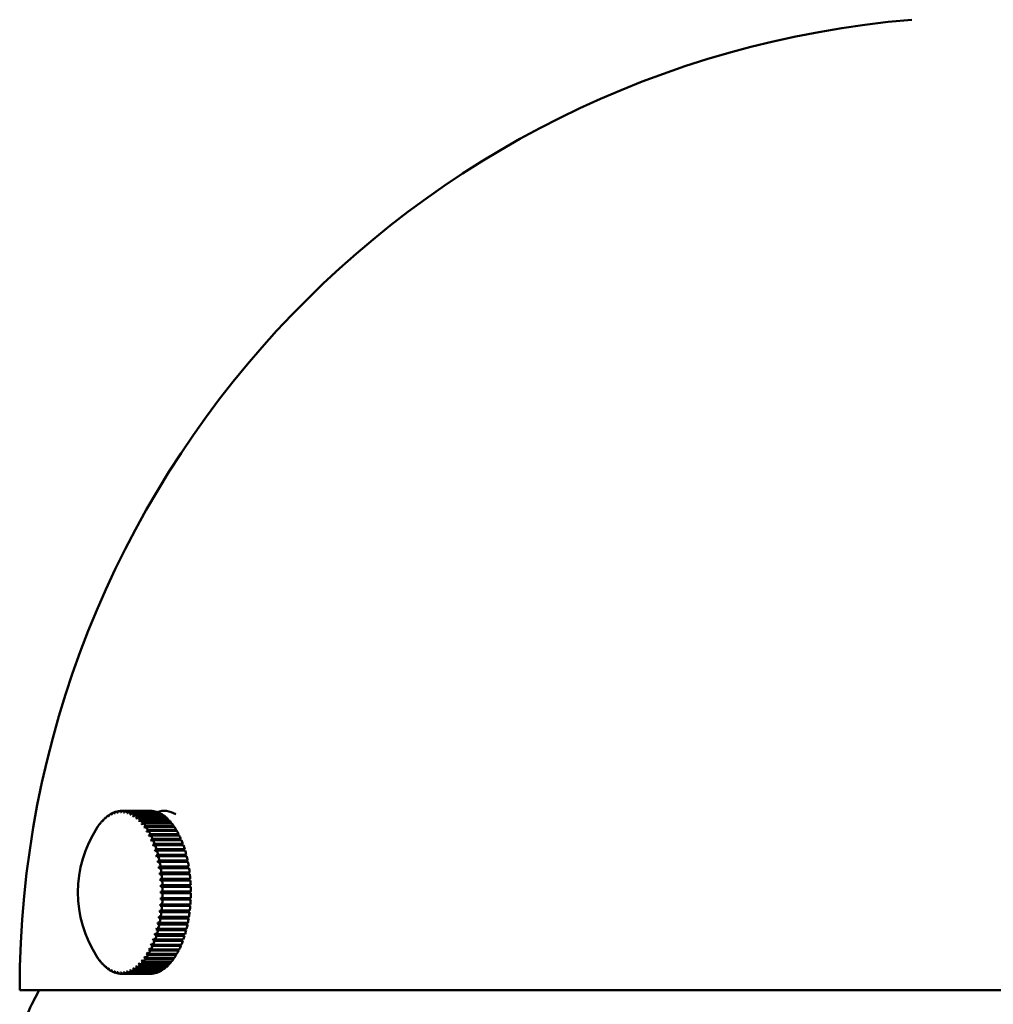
# Model space of a CAD drawing. Header units: millimetres. Extents: x 849 to 4035, y 828 to 3843.
# Tile 1 of 121: x 1104 to 1164, y 1245 to 1306. Entities that reach past the tile are written whole.
import ezdxf

# ---------------------------------------------------------------- set-up
doc = ezdxf.new("R2010")
doc.units = ezdxf.units.MM
doc.header["$LTSCALE"] = 15
doc.layers.add('Widoczne (ISO)', color=7, linetype='Continuous', lineweight=50)

msp = doc.modelspace()

# ---------------------------------------------------------------- linework, layer by layer
at = {"layer": 'Widoczne (ISO)'}
for p, q in [((1109.693, 1256.664), (1109.714, 1256.664)), ((1109.877, 1256.803), (1109.903, 1256.803)), ((1110.065, 1256.913), (1110.097, 1256.913)), ((1110.258, 1256.993), (1110.295, 1256.993)), ((1110.452, 1257.042), (1110.496, 1257.042)), ((1110.648, 1257.061), (1112.38, 1257.061)), ((1112.43, 1257.061), (1110.698, 1257.061)), ((1110.845, 1257.049), (1112.577, 1257.049)), ((1112.626, 1257.041), (1110.894, 1257.041)), ((1111.04, 1257.006), (1112.772, 1257.006)), ((1112.821, 1256.991), (1111.089, 1256.991)), ((1111.192, 1256.836), (1111.211, 1256.836)), ((1111.233, 1256.933), (1112.965, 1256.933)), ((1113.013, 1256.91), (1111.281, 1256.91)), ((1111.369, 1256.735), (1111.404, 1256.735)), ((1111.422, 1256.83), (1113.154, 1256.83)), ((1113.202, 1256.799), (1111.469, 1256.799)), ((1111.544, 1256.605), (1111.594, 1256.605)), ((1111.607, 1256.697), (1113.339, 1256.697)), ((1113.385, 1256.659), (1111.653, 1256.659)), ((1112.38, 1257.061), (1112.38, 1257.061)), ((1112.577, 1257.049), (1112.576, 1257.041)), ((1112.772, 1257.006), (1112.771, 1256.991)), ((1112.965, 1256.933), (1112.962, 1256.91)), ((1113.154, 1256.83), (1113.149, 1256.799)), ((1113.287, 1257.061), (1113.268, 1257.061)), ((1113.339, 1256.697), (1113.331, 1256.659)), ((1109.183, 1256.08), (1109.186, 1256.08)), ((1109.345, 1256.301), (1109.354, 1256.301)), ((1109.516, 1256.496), (1109.53, 1256.496)), ((1111.716, 1256.447), (1111.779, 1256.447)), ((1111.786, 1256.536), (1113.518, 1256.536)), ((1113.562, 1256.491), (1111.83, 1256.491)), ((1111.882, 1256.262), (1111.959, 1256.262)), ((1111.958, 1256.347), (1113.69, 1256.347)), ((1113.732, 1256.295), (1112, 1256.295)), ((1112.041, 1256.051), (1112.132, 1256.051)), ((1112.122, 1256.132), (1113.854, 1256.132)), ((1113.894, 1256.073), (1112.162, 1256.073)), ((1113.518, 1256.536), (1113.506, 1256.491)), ((1113.69, 1256.347), (1113.674, 1256.295)), ((1113.854, 1256.132), (1113.833, 1256.073)), ((1112.192, 1255.816), (1112.299, 1255.816)), ((1112.277, 1255.892), (1114.009, 1255.892)), ((1114.047, 1255.827), (1112.315, 1255.827)), ((1112.333, 1255.557), (1114.119, 1255.557)), ((1112.423, 1255.628), (1114.155, 1255.628)), ((1114.19, 1255.557), (1112.458, 1255.557)), ((1114.009, 1255.892), (1113.981, 1255.827)), ((1114.155, 1255.628), (1114.119, 1255.557)), ((1114.119, 1255.557), (1114.119, 1255.557)), ((1112.464, 1255.277), (1114.251, 1255.277)), ((1112.557, 1255.342), (1114.289, 1255.342)), ((1112.584, 1254.977), (1114.372, 1254.977)), ((1114.322, 1255.266), (1112.589, 1255.266)), ((1112.68, 1255.036), (1114.412, 1255.036)), ((1114.441, 1254.955), (1112.709, 1254.955)), ((1114.289, 1255.342), (1114.251, 1255.277)), ((1114.251, 1255.277), (1114.256, 1255.266)), ((1114.412, 1255.036), (1114.372, 1254.977)), ((1114.372, 1254.977), (1114.38, 1254.955)), ((1112.691, 1254.659), (1114.48, 1254.659)), ((1112.787, 1254.325), (1114.575, 1254.325)), ((1112.79, 1254.711), (1114.522, 1254.711)), ((1114.549, 1254.626), (1112.816, 1254.626)), ((1112.888, 1254.37), (1114.62, 1254.37)), ((1114.643, 1254.281), (1112.91, 1254.281)), ((1114.522, 1254.711), (1114.48, 1254.659)), ((1114.48, 1254.659), (1114.49, 1254.626)), ((1114.62, 1254.37), (1114.575, 1254.325)), ((1114.575, 1254.325), (1114.587, 1254.281)), ((1112.868, 1253.977), (1114.658, 1253.977)), ((1112.936, 1253.617), (1114.726, 1253.617)), ((1112.972, 1254.015), (1114.704, 1254.015)), ((1114.723, 1253.923), (1112.991, 1253.923)), ((1113.041, 1253.648), (1114.773, 1253.648)), ((1114.789, 1253.553), (1113.057, 1253.553)), ((1114.704, 1254.015), (1114.658, 1253.977)), ((1114.658, 1253.977), (1114.669, 1253.923)), ((1114.773, 1253.648), (1114.726, 1253.617)), ((1114.726, 1253.617), (1114.736, 1253.553)), ((1112.99, 1253.248), (1114.78, 1253.248)), ((1113.096, 1253.271), (1114.828, 1253.271)), ((1114.84, 1253.174), (1113.108, 1253.174)), ((1114.828, 1253.271), (1114.78, 1253.248)), ((1114.78, 1253.248), (1114.788, 1253.174)), ((1113.029, 1252.871), (1114.819, 1252.871)), ((1113.053, 1252.49), (1114.843, 1252.49)), ((1113.136, 1252.887), (1114.868, 1252.887)), ((1114.876, 1252.788), (1113.144, 1252.788)), ((1113.161, 1252.497), (1114.893, 1252.497)), ((1114.897, 1252.398), (1113.165, 1252.398)), ((1114.868, 1252.887), (1114.819, 1252.871)), ((1114.819, 1252.871), (1114.825, 1252.788)), ((1114.893, 1252.497), (1114.843, 1252.49)), ((1114.843, 1252.49), (1114.847, 1252.398)), ((1114.852, 1252.005), (1113.062, 1252.005)), ((1113.17, 1252.105), (1114.902, 1252.105)), ((1114.902, 1252.005), (1113.17, 1252.005)), ((1114.852, 1252.105), (1114.852, 1252.005)), ((1114.852, 1252.005), (1114.902, 1252.005)), ((1114.818, 1251.24), (1113.028, 1251.24)), ((1114.843, 1251.621), (1113.053, 1251.621)), ((1114.867, 1251.224), (1113.135, 1251.224)), ((1113.143, 1251.323), (1114.875, 1251.323)), ((1114.892, 1251.613), (1113.16, 1251.613)), ((1113.164, 1251.713), (1114.896, 1251.713)), ((1114.824, 1251.323), (1114.818, 1251.24)), ((1114.818, 1251.24), (1114.867, 1251.224)), ((1114.846, 1251.713), (1114.843, 1251.621)), ((1114.843, 1251.621), (1114.892, 1251.613)), ((1114.778, 1250.863), (1112.988, 1250.863)), ((1113.055, 1250.558), (1114.787, 1250.558)), ((1114.827, 1250.84), (1113.095, 1250.84)), ((1113.106, 1250.937), (1114.838, 1250.937)), ((1114.734, 1250.558), (1114.724, 1250.494)), ((1114.787, 1250.937), (1114.778, 1250.863)), ((1114.778, 1250.863), (1114.827, 1250.84)), ((1114.655, 1250.134), (1112.866, 1250.134)), ((1114.724, 1250.494), (1112.934, 1250.494)), ((1114.701, 1250.096), (1112.969, 1250.096)), ((1112.988, 1250.189), (1114.72, 1250.189)), ((1114.771, 1250.463), (1113.039, 1250.463)), ((1114.666, 1250.189), (1114.655, 1250.134)), ((1114.655, 1250.134), (1114.701, 1250.096)), ((1114.724, 1250.494), (1114.771, 1250.463)), ((1114.477, 1249.453), (1112.688, 1249.453)), ((1114.573, 1249.787), (1112.784, 1249.787)), ((1114.519, 1249.401), (1112.787, 1249.401)), ((1112.813, 1249.486), (1114.545, 1249.486)), ((1114.617, 1249.742), (1112.885, 1249.742)), ((1112.908, 1249.831), (1114.64, 1249.831)), ((1114.487, 1249.486), (1114.477, 1249.453)), ((1114.477, 1249.453), (1114.519, 1249.401)), ((1114.584, 1249.831), (1114.573, 1249.787)), ((1114.573, 1249.787), (1114.617, 1249.742)), ((1114.247, 1248.836), (1112.46, 1248.836)), ((1114.285, 1248.772), (1112.553, 1248.772)), ((1114.368, 1249.136), (1112.58, 1249.136)), ((1112.586, 1248.848), (1114.318, 1248.848)), ((1114.408, 1249.077), (1112.676, 1249.077)), ((1112.706, 1249.158), (1114.438, 1249.158)), ((1114.252, 1248.848), (1114.247, 1248.836)), ((1114.247, 1248.836), (1114.285, 1248.772)), ((1114.376, 1249.158), (1114.368, 1249.136)), ((1114.368, 1249.136), (1114.408, 1249.077)), ((1112.294, 1248.299), (1112.187, 1248.299)), ((1114.005, 1248.223), (1112.273, 1248.223)), ((1112.311, 1248.288), (1114.043, 1248.288)), ((1112.454, 1248.557), (1112.329, 1248.557)), ((1114.15, 1248.486), (1112.418, 1248.486)), ((1112.454, 1248.557), (1114.186, 1248.557)), ((1113.977, 1248.288), (1114.005, 1248.223)), ((1114.115, 1248.557), (1114.15, 1248.486)), ((1114.115, 1248.557), (1114.115, 1248.557)), ((1109.181, 1248.049), (1109.178, 1248.049)), ((1109.349, 1247.828), (1109.34, 1247.828)), ((1109.525, 1247.632), (1109.511, 1247.632)), ((1111.589, 1247.513), (1111.539, 1247.513)), ((1111.774, 1247.67), (1111.711, 1247.67)), ((1113.512, 1247.581), (1111.78, 1247.581)), ((1111.825, 1247.626), (1113.557, 1247.626)), ((1111.954, 1247.854), (1111.877, 1247.854)), ((1113.685, 1247.769), (1111.953, 1247.769)), ((1111.995, 1247.821), (1113.727, 1247.821)), ((1112.127, 1248.064), (1112.036, 1248.064)), ((1113.849, 1247.983), (1112.117, 1247.983)), ((1112.158, 1248.042), (1113.89, 1248.042)), ((1113.501, 1247.626), (1113.512, 1247.581)), ((1113.669, 1247.821), (1113.685, 1247.769)), ((1113.828, 1248.042), (1113.849, 1247.983)), ((1109.708, 1247.464), (1109.688, 1247.464)), ((1109.897, 1247.324), (1109.871, 1247.324)), ((1110.091, 1247.213), (1110.06, 1247.213)), ((1110.289, 1247.132), (1110.252, 1247.132)), ((1110.49, 1247.081), (1110.446, 1247.081)), ((1110.692, 1247.062), (1110.642, 1247.062)), ((1110.692, 1247.061), (1112.424, 1247.061)), ((1112.571, 1247.073), (1110.839, 1247.073)), ((1110.888, 1247.08), (1112.62, 1247.08)), ((1112.766, 1247.114), (1111.034, 1247.114)), ((1111.083, 1247.13), (1112.815, 1247.13)), ((1111.205, 1247.284), (1111.187, 1247.284)), ((1112.959, 1247.187), (1111.227, 1247.187)), ((1111.275, 1247.21), (1113.007, 1247.21)), ((1111.399, 1247.384), (1111.363, 1247.384)), ((1113.148, 1247.289), (1111.416, 1247.289)), ((1111.464, 1247.32), (1113.196, 1247.32)), ((1113.333, 1247.421), (1111.601, 1247.421)), ((1111.647, 1247.459), (1113.379, 1247.459)), ((1112.57, 1247.08), (1112.571, 1247.073)), ((1112.765, 1247.13), (1112.766, 1247.114)), ((1112.956, 1247.21), (1112.959, 1247.187)), ((1113.143, 1247.32), (1113.148, 1247.289)), ((1113.325, 1247.459), (1113.333, 1247.421)), ((1104.397, 1246.061), (1223.897, 1246.061)), ((1105.59, 1246.061), (1105.137, 1245.191))]:
    msp.add_line(p, q, dxfattribs=at)
for centre, radius, start, end in [((1164.147, 1246.061), 59.75, 94.80024, 180), ((1115.217, 1252.061), 7.25, 146.73708, 213.26292), ((1109.572, 1242.882), 5, 152.50569, 172.87588)]:
    msp.add_arc(centre, radius, start, end, dxfattribs=at)
for centre, major_axis, ratio, start_param, end_param in [((1110.67, 1252.061), (0, 5), 0.5, 0.401499, 0.460038), ((1115.194, 1252.042), (-4.616, 5.591), 0.8005, 0.225805, 0.241342), ((1110.604, 1252.061), (0, 4.918), 0.5, 0.381331, 0.401666), ((1115.24, 1252.08), (-4.616, 5.591), 0.8005, 0.225805, 0.241342), ((1110.67, 1252.061), (0, 5), 0.5, 0.322959, 0.381498), ((1115.193, 1252.046), (-3.939, 6.086), 0.82396, 0.319912, 0.335449), ((1110.604, 1252.061), (0, 4.918), 0.5, 0.302791, 0.323126), ((1115.241, 1252.077), (-3.939, 6.086), 0.82396, 0.319912, 0.335449), ((1110.67, 1252.061), (0, 5), 0.5, 0.244419, 0.302958), ((1115.193, 1252.05), (-3.125, 6.542), 0.842339, 0.427307, 0.442844), ((1110.604, 1252.061), (0, 4.918), 0.5, 0.224252, 0.244586), ((1115.241, 1252.073), (3.125, -6.542), 0.842339, 3.568899, 3.584436), ((1110.67, 1252.061), (0, 5), 0.5, 0.165879, 0.224419), ((1115.192, 1252.053), (-2.174, 6.916), 0.855525, 0.547124, 0.562661), ((1110.604, 1252.061), (0, 4.918), 0.5, 0.145712, 0.166046), ((1115.242, 1252.069), (2.174, -6.916), 0.855525, 3.688717, 3.704254), ((1110.67, 1252.061), (0, 5), 0.5, 0.087339, 0.145879), ((1115.192, 1252.057), (-1.11, 7.164), 0.863437, 0.676777, 0.692314), ((1110.604, 1252.061), (0, 4.918), 0.5, 0.067172, 0.087506), ((1115.242, 1252.065), (1.11, -7.164), 0.863437, 3.81837, 3.833907), ((1110.67, 1252.061), (0, 5), 0.5, 0.0088, 0.067339), ((1115.192, 1252.061), (0.017, 7.25), 0.866025, 0.811888, 0.827425), ((1110.604, 1252.061), (0, 4.918), 0.5, 6.271817, 6.292152), ((1115.242, 1252.061), (-0.017, -7.25), 0.866025, 3.953481, 3.969018), ((1110.67, 1252.061), (0, 5), 0.5, 6.213445, 6.271984), ((1115.192, 1252.065), (1.144, 7.159), 0.863274, 0.946911, 0.962448), ((1110.604, 1252.061), (0, 4.918), 0.5, 6.193278, 6.213612), ((1115.242, 1252.057), (-1.144, -7.159), 0.863274, 4.088504, 4.104041), ((1110.67, 1252.061), (0, 5), 0.5, 6.134905, 6.193445), ((1115.192, 1252.069), (2.205, 6.906), 0.8552, 1.07632, 1.091857), ((1110.604, 1252.061), (0, 4.918), 0.5, 6.114738, 6.135072), ((1115.242, 1252.053), (-2.205, -6.906), 0.8552, 4.217913, 4.23345), ((1110.67, 1252.061), (0, 5), 0.5, 6.056365, 6.114905), ((1115.193, 1252.073), (3.152, 6.529), 0.841854, 1.195787, 1.211324), ((1110.604, 1252.061), (0, 4.918), 0.5, 6.036198, 6.056532), ((1115.241, 1252.049), (-3.152, -6.529), 0.841854, 4.337379, 4.352916), ((1110.67, 1252.061), (0, 5), 0.5, 5.977826, 6.036365), ((1115.193, 1252.077), (3.962, 6.072), 0.823317, 1.30278, 1.318317), ((1110.604, 1252.061), (0, 4.918), 0.5, 5.957658, 5.977993), ((1115.241, 1252.046), (-3.962, -6.072), 0.823317, 4.444372, 4.45991), ((1110.67, 1252.061), (0, 5), 0.5, 5.899286, 5.957825), ((1115.194, 1252.08), (4.634, 5.575), 0.799705, 1.396482, 1.412019), ((1110.604, 1252.061), (0, 4.918), 0.5, 5.879118, 5.899453), ((1115.24, 1252.042), (-4.634, -5.575), 0.799705, 4.538074, 4.553612), ((1110.67, 1252.061), (0, -5), 0.5, 2.679153, 2.737693), ((1112.402, 1252.061), (0, 5), 0.5, 6.213445, 6.271984), ((1112.402, 1252.061), (0, 5), 0.5, 6.134905, 6.193445), ((1112.402, 1252.061), (0, 5), 0.5, 6.056365, 6.114905), ((1113.268, 1252.061), (0, 5), 0.5, 5.993498, 6.457268), ((1112.402, 1252.061), (0, 5), 0.5, 5.977826, 6.036365), ((1112.402, 1252.061), (0, 5), 0.5, 5.899286, 5.957825), ((1112.402, 1252.061), (0, -5), 0.5, 2.679153, 2.737693), ((1115.197, 1252.032), (-5.967, 4.117), 0.70124, 0.016282, 0.031819), ((1110.604, 1252.061), (0, -4.918), 0.5, 3.758543, 3.778878), ((1110.67, 1252.061), (0, 5), 0.5, 0.637118, 0.651296), ((1115.237, 1252.091), (-5.967, 4.117), 0.70124, 0.016282, 0.031819), ((1110.67, 1252.061), (0, 5), 0.5, 0.558578, 0.617118), ((1115.196, 1252.035), (-5.611, 4.591), 0.738951, 0.075217, 0.090754), ((1110.604, 1252.061), (0, -4.918), 0.5, 3.680003, 3.700338), ((1115.238, 1252.087), (-5.611, 4.591), 0.738951, 0.075217, 0.090754), ((1110.67, 1252.061), (0, 5), 0.5, 0.480038, 0.538578), ((1115.195, 1252.039), (-5.167, 5.085), 0.772106, 0.144602, 0.160139), ((1110.604, 1252.061), (0, -4.918), 0.5, 3.601464, 3.621798), ((1115.239, 1252.084), (-5.167, 5.085), 0.772106, 0.144602, 0.160139), ((1115.195, 1252.084), (5.182, 5.07), 0.771162, 1.477305, 1.492842), ((1110.604, 1252.061), (0, 4.918), 0.5, 5.800579, 5.820913), ((1115.239, 1252.038), (-5.182, -5.07), 0.771162, 4.618897, 4.634435), ((1110.67, 1252.061), (0, -5), 0.5, 2.600613, 2.659153), ((1115.196, 1252.087), (5.623, 4.576), 0.737864, 1.54635, 1.561887), ((1110.604, 1252.061), (0, 4.918), 0.5, 5.722039, 5.742373), ((1115.238, 1252.035), (-5.623, -4.576), 0.737864, 4.687942, 4.703479), ((1110.67, 1252.061), (0, -5), 0.5, 2.522074, 2.580613), ((1115.197, 1252.091), (5.977, 4.103), 0.700018, 1.604988, 1.620525), ((1110.604, 1252.061), (0, 4.918), 0.5, 5.643499, 5.663833), ((1115.237, 1252.032), (-5.977, -4.103), 0.700018, 4.74658, 4.762117), ((1110.67, 1252.061), (0, -5), 0.5, 2.443534, 2.502073), ((1112.402, 1252.061), (0, -5), 0.5, 2.600613, 2.659153), ((1112.402, 1252.061), (0, -5), 0.5, 2.522074, 2.580613), ((1112.402, 1252.061), (0, -5), 0.5, 2.443534, 2.502073), ((1115.198, 1252.094), (6.26, 3.656), 0.657855, 1.654605, 1.670143), ((1110.604, 1252.061), (0, 4.918), 0.5, 5.564959, 5.585294), ((1115.236, 1252.029), (-6.26, -3.656), 0.657855, 4.796198, 4.811735), ((1110.67, 1252.061), (0, -5), 0.5, 2.364994, 2.423533), ((1115.199, 1252.097), (6.488, 3.236), 0.611637, 1.696473, 1.71201), ((1110.604, 1252.061), (0, 4.918), 0.5, 5.486419, 5.506754), ((1115.235, 1252.026), (-6.488, -3.236), 0.611637, 4.838066, 4.853603), ((1110.67, 1252.061), (0, -5), 0.5, 2.286454, 2.344994), ((1112.402, 1252.061), (0, -5), 0.5, 2.364994, 2.423533), ((1112.402, 1252.061), (0, -5), 0.5, 2.286454, 2.344994), ((1115.201, 1252.099), (6.67, 2.841), 0.561647, 1.731693, 1.74723), ((1110.604, 1252.061), (0, 4.918), 0.5, 5.407879, 5.428214), ((1115.233, 1252.023), (-6.67, -2.841), 0.561647, 4.873286, 4.888823), ((1115.202, 1252.102), (6.816, 2.47), 0.508195, 1.761192, 1.776729), ((1110.604, 1252.061), (0, 4.918), 0.5, 5.32934, 5.349674), ((1110.67, 1252.061), (0, -5), 0.5, 2.207914, 2.266454), ((1115.232, 1252.021), (-6.816, -2.47), 0.508195, 4.902785, 4.918322), ((1110.67, 1252.061), (0, -5), 0.5, 2.129375, 2.187914), ((1112.402, 1252.061), (0, -5), 0.5, 2.207914, 2.266454), ((1112.402, 1252.061), (0, -5), 0.5, 2.129375, 2.187914), ((1115.204, 1252.104), (6.933, 2.119), 0.45161, 1.785733, 1.80127), ((1110.604, 1252.061), (0, 4.918), 0.5, 5.2508, 5.271134), ((1115.23, 1252.019), (-6.933, -2.119), 0.45161, 4.927325, 4.942863), ((1115.206, 1252.106), (7.027, 1.785), 0.392241, 1.805933, 1.82147), ((1110.604, 1252.061), (0, 4.918), 0.5, 5.17226, 5.192594), ((1115.228, 1252.017), (-7.027, -1.785), 0.392241, 4.947526, 4.963063), ((1110.67, 1252.061), (0, -5), 0.5, 2.050835, 2.109374), ((1110.67, 1252.061), (0, -5), 0.5, 1.972295, 2.030834), ((1112.402, 1252.061), (0, -5), 0.5, 2.050835, 2.109374), ((1112.402, 1252.061), (0, -5), 0.5, 1.972295, 2.030834), ((1115.207, 1252.107), (7.1, 1.466), 0.330453, 1.822287, 1.837824), ((1110.604, 1252.061), (0, 4.918), 0.5, 5.09372, 5.114055), ((1115.227, 1252.015), (-7.1, -1.466), 0.330453, 4.963879, 4.979416), ((1115.209, 1252.109), (7.157, 1.158), 0.266627, 1.835182, 1.850719), ((1110.604, 1252.061), (0, 4.918), 0.5, 5.01518, 5.035515), ((1115.225, 1252.014), (-7.157, -1.158), 0.266627, 4.976774, 4.992311), ((1110.67, 1252.061), (0, -5), 0.5, 1.893755, 1.952295), ((1110.67, 1252.061), (0, -5), 0.5, 1.815215, 1.873755), ((1112.402, 1252.061), (0, -5), 0.5, 1.893755, 1.952295), ((1112.402, 1252.061), (0, -5), 0.5, 1.815215, 1.873755), ((1115.211, 1252.11), (7.199, 0.86), 0.201158, 1.844916, 1.860453), ((1110.604, 1252.061), (0, 4.918), 0.5, 4.936641, 4.956975), ((1115.223, 1252.013), (-7.199, -0.86), 0.201158, 4.986508, 5.002045), ((1110.67, 1252.061), (0, -5), 0.5, 1.736675, 1.795215), ((1112.402, 1252.061), (0, -5), 0.5, 1.736675, 1.795215), ((1115.213, 1252.111), (7.228, 0.568), 0.134449, 1.851708, 1.867245), ((1110.604, 1252.061), (0, 4.918), 0.5, 4.858101, 4.878435), ((1115.221, 1252.012), (-7.228, -0.568), 0.134449, 4.993301, 5.008838), ((1115.215, 1252.111), (7.244, 0.281), 0.066911, 1.855709, 1.871246), ((1110.604, 1252.061), (0, 4.918), 0.5, 4.779561, 4.799895), ((1115.219, 1252.011), (-7.244, -0.281), 0.066911, 4.997301, 5.012839), ((1110.67, 1252.061), (0, -5), 0.5, 1.658136, 1.716675), ((1110.67, 1252.061), (0, -5), 0.5, 1.579596, 1.638135), ((1112.402, 1252.061), (0, -5), 0.5, 1.658136, 1.716675), ((1112.402, 1252.061), (0, -5), 0.5, 1.579596, 1.638135), ((1110.604, 1252.061), (0, 4.918), 0.5, 4.622481, 4.642816), ((1115.219, 1252.111), (7.244, -0.289), 0.068984, 4.412021, 4.427558), ((1110.604, 1252.061), (0, 4.918), 0.5, 4.701021, 4.721356), ((1115.217, 1252.111), (7.25, -0.004), 0.00104, 4.410642, 4.42618), ((1115.217, 1252.011), (-7.25, 0.004), 0.00104, 1.26905, 1.284587), ((1110.67, 1252.061), (0, -5), 0.5, 1.501056, 1.559596), ((1112.402, 1252.061), (0, -5), 0.5, 1.501056, 1.559596), ((1110.604, 1252.061), (0, 4.918), 0.5, 4.543941, 4.564276), ((1115.213, 1252.012), (-7.227, 0.577), 0.136503, 1.274513, 1.29005), ((1115.221, 1252.111), (7.227, -0.577), 0.136503, 4.416106, 4.431643), ((1115.215, 1252.011), (-7.244, 0.289), 0.068984, 1.270429, 1.285966), ((1110.67, 1252.061), (0, -5), 0.5, 1.343976, 1.402516), ((1110.67, 1252.061), (0, -5), 0.5, 1.422516, 1.481056), ((1112.402, 1252.061), (0, -5), 0.5, 1.343976, 1.402516), ((1112.402, 1252.061), (0, -5), 0.5, 1.422516, 1.481056), ((1110.604, 1252.061), (0, 4.918), 0.5, 4.386862, 4.407196), ((1115.225, 1252.109), (7.155, -1.167), 0.268605, 4.432813, 4.44835), ((1110.604, 1252.061), (0, 4.918), 0.5, 4.465402, 4.485736), ((1115.211, 1252.013), (-7.198, 0.869), 0.203181, 1.281393, 1.29693), ((1115.223, 1252.11), (7.198, -0.869), 0.203181, 4.422986, 4.438523), ((1110.67, 1252.061), (0, -5), 0.5, 1.265437, 1.323976), ((1112.402, 1252.061), (0, -5), 0.5, 1.265437, 1.323976), ((1110.604, 1252.061), (0, 4.918), 0.5, 4.308322, 4.328656), ((1115.207, 1252.015), (-7.098, 1.475), 0.332374, 1.304216, 1.319753), ((1115.227, 1252.107), (7.098, -1.475), 0.332374, 4.445808, 4.461346), ((1110.67, 1252.061), (0, -5), 0.5, 1.108357, 1.166896), ((1115.209, 1252.014), (-7.155, 1.167), 0.268605, 1.29122, 1.306757), ((1110.67, 1252.061), (0, -5), 0.5, 1.186897, 1.245436), ((1112.402, 1252.061), (0, -5), 0.5, 1.108357, 1.166896), ((1112.402, 1252.061), (0, -5), 0.5, 1.186897, 1.245436), ((1110.604, 1252.061), (0, 4.918), 0.5, 4.151242, 4.171577), ((1115.204, 1252.019), (-6.93, 2.129), 0.453383, 1.341006, 1.356543), ((1110.67, 1252.061), (0, -5), 0.5, 0.951277, 1.009817), ((1115.23, 1252.104), (6.93, -2.129), 0.453383, 4.482598, 4.498136), ((1110.604, 1252.061), (0, 4.918), 0.5, 4.229782, 4.250117), ((1115.206, 1252.017), (-7.024, 1.795), 0.394093, 1.320681, 1.336218), ((1115.228, 1252.106), (7.024, -1.795), 0.394093, 4.462273, 4.477811), ((1110.67, 1252.061), (0, -5), 0.5, 1.029817, 1.088357), ((1112.402, 1252.061), (0, -5), 0.5, 0.951277, 1.009817), ((1112.402, 1252.061), (0, -5), 0.5, 1.029817, 1.088357), ((1110.67, 1252.061), (0, -5), 0.5, 0.794198, 0.852737), ((1110.604, 1252.061), (0, 4.918), 0.5, 3.994163, 4.014497), ((1115.201, 1252.023), (-6.665, 2.853), 0.563229, 1.39535, 1.410887), ((1115.233, 1252.099), (6.665, -2.853), 0.563229, 4.536943, 4.55248), ((1110.604, 1252.061), (0, 4.918), 0.5, 4.072703, 4.093037), ((1115.202, 1252.021), (-6.812, 2.481), 0.509878, 1.365688, 1.381225), ((1110.67, 1252.061), (0, -5), 0.5, 0.872737, 0.931277), ((1115.232, 1252.102), (6.812, -2.481), 0.509878, 4.507281, 4.522818), ((1112.402, 1252.061), (0, -5), 0.5, 0.794198, 0.852737), ((1112.402, 1252.061), (0, -5), 0.5, 0.872737, 0.931277), ((1110.604, 1252.061), (0, -4.918), 0.5, 5.643499, 5.663833), ((1115.197, 1252.091), (-5.977, -4.103), 0.700018, 6.253019, 6.268556), ((1110.604, 1252.061), (0, 4.918), 0.5, 3.758543, 3.778878), ((1115.237, 1252.091), (5.967, -4.117), 0.70124, 4.664313, 4.67985), ((1110.67, 1252.061), (0, -5), 0.5, 0.637118, 0.695658), ((1110.604, 1252.061), (0, 4.918), 0.5, 3.837083, 3.857418), ((1115.198, 1252.029), (-6.253, 3.669), 0.659206, 1.472846, 1.488383), ((1115.236, 1252.094), (6.253, -3.669), 0.659206, 4.614439, 4.629976), ((1110.67, 1252.061), (0, -5), 0.5, 0.715658, 0.774197), ((1110.604, 1252.061), (0, 4.918), 0.5, 3.915623, 3.935957), ((1115.199, 1252.026), (-6.481, 3.248), 0.613107, 1.430759, 1.446296), ((1115.235, 1252.097), (6.481, -3.248), 0.613107, 4.572351, 4.587889), ((1112.402, 1252.061), (0, -5), 0.5, 0.637118, 0.695658), ((1112.402, 1252.061), (0, -5), 0.5, 0.715658, 0.774197), ((1110.67, 1252.061), (0, 5), 0.5, 2.490296, 2.502073), ((1115.237, 1252.032), (-5.977, -4.103), 0.700018, 6.253019, 6.268556), ((1110.67, 1252.061), (0, 5), 0.5, 2.522074, 2.580613), ((1110.604, 1252.061), (0, -4.918), 0.5, 5.722039, 5.742373), ((1115.196, 1252.087), (-5.623, -4.576), 0.737864, 6.194381, 6.209918), ((1115.238, 1252.035), (-5.623, -4.576), 0.737864, 6.194381, 6.209918), ((1110.67, 1252.061), (0, 5), 0.5, 2.600613, 2.659153), ((1110.604, 1252.061), (0, -4.918), 0.5, 5.800579, 5.820913), ((1115.195, 1252.084), (-5.182, -5.07), 0.771162, 6.125336, 6.140873), ((1115.239, 1252.038), (-5.182, -5.07), 0.771162, 6.125336, 6.140873), ((1110.67, 1252.061), (0, 5), 0.5, 2.679153, 2.737693), ((1110.604, 1252.061), (0, -4.918), 0.5, 5.879118, 5.899453), ((1115.194, 1252.08), (-4.634, -5.575), 0.799705, 6.044513, 6.06005), ((1115.24, 1252.042), (-4.634, -5.575), 0.799705, 6.044513, 6.06005), ((1110.604, 1252.061), (0, -4.918), 0.5, 0.381331, 0.401666), ((1115.194, 1252.042), (-4.616, 5.591), 0.8005, 1.732243, 1.747781), ((1115.24, 1252.08), (4.616, -5.591), 0.8005, 4.873836, 4.889373), ((1110.67, 1252.061), (0, -5), 0.5, 0.401499, 0.460038), ((1110.604, 1252.061), (0, 4.918), 0.5, 3.601464, 3.621798), ((1115.195, 1252.039), (-5.167, 5.085), 0.772106, 1.651041, 1.666578), ((1115.239, 1252.084), (5.167, -5.085), 0.772106, 4.792633, 4.80817), ((1110.67, 1252.061), (0, -5), 0.5, 0.480038, 0.538578), ((1110.604, 1252.061), (0, 4.918), 0.5, 3.680003, 3.700338), ((1115.196, 1252.035), (-5.611, 4.591), 0.738951, 1.581655, 1.597193), ((1115.238, 1252.087), (5.611, -4.591), 0.738951, 4.723248, 4.738785), ((1110.67, 1252.061), (0, -5), 0.5, 0.558578, 0.617118), ((1115.197, 1252.032), (-5.967, 4.117), 0.70124, 1.52272, 1.538257), ((1112.402, 1252.061), (0, -5), 0.5, 0.401499, 0.460038), ((1112.402, 1252.061), (0, -5), 0.5, 0.480038, 0.538578), ((1112.402, 1252.061), (0, -5), 0.5, 0.558578, 0.617118), ((1110.67, 1252.061), (0, -5), 0.5, 5.899286, 5.957825), ((1110.604, 1252.061), (0, -4.918), 0.5, 5.957658, 5.977993), ((1115.193, 1252.077), (-3.962, -6.072), 0.823317, 5.950811, 5.966348), ((1115.241, 1252.046), (-3.962, -6.072), 0.823317, 5.950811, 5.966348), ((1110.67, 1252.061), (0, -5), 0.5, 5.977826, 6.036365), ((1110.604, 1252.061), (0, -4.918), 0.5, 6.036198, 6.056532), ((1115.193, 1252.073), (3.152, 6.529), 0.841854, 2.702225, 2.717762), ((1115.241, 1252.049), (-3.152, -6.529), 0.841854, 5.843818, 5.859355), ((1110.67, 1252.061), (0, -5), 0.5, 6.056365, 6.114905), ((1110.604, 1252.061), (0, -4.918), 0.5, 6.114738, 6.135072), ((1115.192, 1252.069), (2.205, 6.906), 0.8552, 2.582759, 2.598296), ((1115.242, 1252.053), (-2.205, -6.906), 0.8552, 5.724351, 5.739888), ((1110.67, 1252.061), (0, -5), 0.5, 6.134905, 6.193445), ((1110.604, 1252.061), (0, -4.918), 0.5, 6.193278, 6.213612), ((1115.192, 1252.065), (1.144, 7.159), 0.863274, 2.45335, 2.468887), ((1115.242, 1252.057), (-1.144, -7.159), 0.863274, 5.594942, 5.610479), ((1110.67, 1252.061), (0, -5), 0.5, 6.213445, 6.271984), ((1110.604, 1252.061), (0, -4.918), 0.5, 6.271817, 6.292152), ((1115.192, 1252.061), (0.017, 7.25), 0.866025, 2.318326, 2.333864), ((1115.242, 1252.061), (-0.017, -7.25), 0.866025, 5.459919, 5.475456), ((1110.67, 1252.061), (0, -5), 0.5, 0.0088, 0.067339), ((1110.604, 1252.061), (0, -4.918), 0.5, 0.067172, 0.087506), ((1115.192, 1252.057), (-1.11, 7.164), 0.863437, 2.183215, 2.198753), ((1115.242, 1252.065), (1.11, -7.164), 0.863437, 5.324808, 5.340345), ((1110.67, 1252.061), (0, -5), 0.5, 0.087339, 0.145879), ((1110.604, 1252.061), (0, -4.918), 0.5, 0.145712, 0.166046), ((1115.192, 1252.053), (-2.174, 6.916), 0.855525, 2.053562, 2.069099), ((1115.242, 1252.069), (2.174, -6.916), 0.855525, 5.195155, 5.210692), ((1110.67, 1252.061), (0, -5), 0.5, 0.165879, 0.224419), ((1110.604, 1252.061), (0, -4.918), 0.5, 0.224252, 0.244586), ((1115.193, 1252.05), (-3.125, 6.542), 0.842339, 1.933745, 1.949282), ((1115.241, 1252.073), (3.125, -6.542), 0.842339, 5.075337, 5.090875), ((1110.67, 1252.061), (0, -5), 0.5, 0.244419, 0.302958), ((1110.604, 1252.061), (0, -4.918), 0.5, 0.302791, 0.323126), ((1115.193, 1252.046), (-3.939, 6.086), 0.82396, 1.826351, 1.841888), ((1115.241, 1252.077), (3.939, -6.086), 0.82396, 4.967943, 4.98348), ((1110.67, 1252.061), (0, -5), 0.5, 0.322959, 0.381498), ((1112.402, 1252.061), (0, -5), 0.5, 0.0088, 0.067339), ((1112.402, 1252.061), (0, -5), 0.5, 0.087339, 0.145879), ((1112.402, 1252.061), (0, -5), 0.5, 0.165879, 0.224419), ((1112.402, 1252.061), (0, -5), 0.5, 0.244419, 0.302958), ((1112.402, 1252.061), (0, -5), 0.5, 0.322959, 0.381498)]:
    msp.add_ellipse(centre, major_axis=major_axis, ratio=ratio, start_param=start_param, end_param=end_param, dxfattribs=at)

doc.saveas('drawing.dxf')
